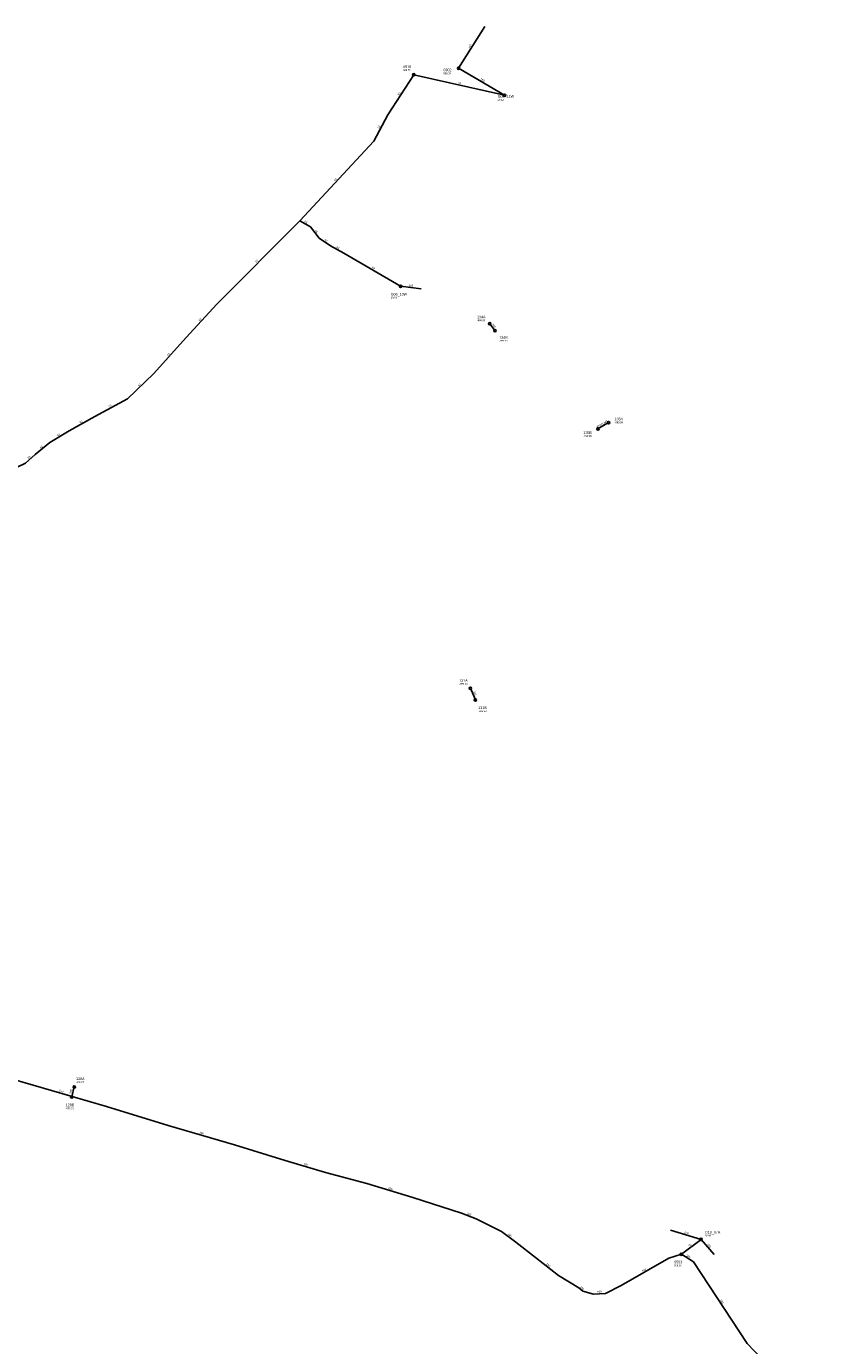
# Model space of a CAD drawing. Header units: metres. Extents: x 179992 to 198392, y 351761 to 369438.
# Tile 26 of 194: x 183454 to 184001, y 355486 to 356389. Entities that reach past the tile are written whole.
import ezdxf

# ---------------------------------------------------------------- set-up
doc = ezdxf.new("R2010")
doc.units = ezdxf.units.M

msp = doc.modelspace()

# ---------------------------------------------------------------- linework, layer by layer
at = {"layer": 'B-WE-RI-DRAINAGE-DRAIN', "linetype": 'Continuous'}
for points in [[(183845.482, 356113.275), (183852.788, 356117.689)], [(183761.679, 355927.887), (183758.255, 355935.878)], [(183485.299, 355656.308), (183487.004, 355663.127)]]:
    msp.add_lwpolyline(points, dxfattribs=at)
at = {"layer": 'B-WE-RI-DRAINAGE-DRAIN_PVC_200', "linetype": 'Continuous'}
msp.add_lwpolyline([(183775.031, 356180.605), (183771.446, 356185.28)], dxfattribs=at)
at = {"layer": 'B-WE-RI-DRAINAGE-RIOOLPUT_INSPECTIEPUT'}
for centre in [(183771.45, 356185.28), (183775.03, 356180.6), (183845.48, 356113.28), (183852.79, 356117.69), (183758.26, 355935.88), (183761.68, 355927.89), (183487, 355663.13), (183485.3, 355656.31)]:
    msp.add_circle(centre, 0.8, dxfattribs=at)
at = {"layer": 'B-WE-RI-PERSLEIDING-POMPPUT'}
for centre in [(183781.61, 356341.61), (183710.38, 356210.87), (183916.18, 355558.77)]:
    msp.add_circle(centre, 0.8, dxfattribs=at)
at = {"layer": 'B-WE-RI-PERSLEIDING-RIOOLPUT_INSPECTIEPUT'}
for centre in [(183719.48, 356355.62), (183902.61, 355548.57)]:
    msp.add_circle(centre, 0.8, dxfattribs=at)
at = {"layer": 'B-WE-RI-PERSLEIDING_PP_63', "linetype": 'Continuous'}
for points in [[(183641.37, 356255.78), (183692.159, 356310.217), (183701.585, 356328.299), (183719.48, 356355.62)], [(183719.48, 356355.62), (183781.61, 356341.61)], [(183431.89, 356079.76), (183440.928, 356083.609), (183453.624, 356089.765), (183460.357, 356095.728), (183470.36, 356104), (183483.634, 356112.079), (183501.139, 356121.89), (183523.453, 356133.817), (183541.536, 356151.13), (183563.658, 356175.753), (183584.626, 356198.644), (183641.37, 356255.78)], [(183641.37, 356255.78), (183648.684, 356251.545), (183654.647, 356243.85), (183662.342, 356238.464), (183671.576, 356233.655), (183710.38, 356210.87)], [(183902.614, 355548.574), (183916.18, 355558.77)]]:
    msp.add_lwpolyline(points, dxfattribs=at)
at = {"layer": 'B-WE-RI-PERSLEIDING_PVC_160', "linetype": 'Continuous'}
for points in [[(183902.614, 355548.574), (183894.154, 355545.882), (183861.467, 355527.232), (183850.7, 355521.848), (183842.592, 355521.246), (183835.154, 355523.298), (183832.333, 355525.607), (183818.482, 355534.071), (183802.836, 355546.382), (183789.243, 355556.898), (183779.496, 355564.08), (183762.055, 355572.8), (183752.052, 355576.648), (183718.708, 355587.42), (183687.417, 355596.91), (183658.946, 355604.605), (183631.502, 355612.813), (183596.62, 355623.585), (183551.221, 355636.666), (183509.157, 355649.747), (183446.317, 355667.958), (183406.048, 355680.269), (183384.77, 355685.67)], [(184154.69, 355373.79), (184155.509, 355375.048), (184155.509, 355376.587), (184154.739, 355378.382), (184150.122, 355381.203), (184140.889, 355385.051), (184089.591, 355407.622), (184063.173, 355418.907), (184029.829, 355435.835), (183982.122, 355462.767), (183957.499, 355477.387), (183947.606, 355487.623), (183910.882, 355543.382), (183902.614, 355548.574)]]:
    msp.add_lwpolyline(points, dxfattribs=at)
at = {"layer": 'B-WE-RI-VWA-RIOOLLEIDING', "linetype": 'Continuous'}
for points in [[(183768, 356388.72), (183750.12, 356360.1)], [(183750.12, 356360.1), (183781.61, 356341.61)], [(183724.43, 356209.22), (183710.38, 356210.87)], [(183895.12, 355565.13), (183916.18, 355558.77)], [(183925.04, 355548.55), (183916.18, 355558.77)]]:
    msp.add_lwpolyline(points, dxfattribs=at)
at = {"layer": 'B-WE-RI-VWA-RIOOLPUT_INSPECTIEPUT'}
msp.add_circle((183750.12, 356360.1), 0.8, dxfattribs=at)

# ---------------------------------------------------------------- texts
at = {"layer": 'B-WE-RI-DRAINAGE_AFM'}
for s, rotation, p in [('200', -52.52, (183772.9, 356184.66)), ('2000*1200', 31.14, (183844.74, 356113.73)), ('300', -66.81, (183760.08, 355933.62)), ('200', 75.96, (183485.02, 355658.41))]:
    msp.add_text(s, height=1.3, rotation=rotation, dxfattribs=at).set_placement(p)
at = {"layer": 'B-WE-RI-DRAINAGE_PUTDEKSELNIVEAU'}
for p in [(183762.73, 356187.02), (183777.92, 356172.93), (183856.9, 356117.22), (183835.61, 356107.86), (183750.54, 355938.22), (183763.55, 355919.63), (183488.25, 355665.72), (183481.18, 355647.83)]:
    msp.add_text('-999.99', height=1.2, dxfattribs=at).set_placement(p)
at = {"layer": 'B-WE-RI-DRAINAGE_PUTNUMMER'}
for s, p in [('134A', (183762.73, 356189.06)), ('134B', (183777.92, 356174.97)), ('135A', (183856.9, 356119.26)), ('135B', (183835.61, 356109.9)), ('131A', (183750.54, 355940.26)), ('131B', (183763.55, 355921.67)), ('128A', (183488.25, 355667.76)), ('128B', (183481.18, 355649.87))]:
    msp.add_text(s, height=1.8, dxfattribs=at).set_placement(p)
at = {"layer": 'B-WE-RI-PERSLEIDING_AFM'}
for s, rotation, p in [('63', -12.71, (183749.7, 356349.6)), ('63', 56.78, (183709.32, 356341.52)), ('63', 62.47, (183695.7, 356318.67)), ('63', 46.99, (183665.49, 356282.78)), ('63', -30.07, (183644.52, 356254.86)), ('63', -52.23, (183651.65, 356248.98)), ('63', -34.99, (183658.09, 356242.39)), ('63', -27.51, (183666.39, 356237.22)), ('63', 45.2, (183611.71, 356227.02)), ('63', -30.42, (183690.49, 356223.45)), ('63', 47.51, (183572.86, 356186.93)), ('63', 48.06, (183551.33, 356163.18)), ('63', 43.75, (183531.21, 356142.31)), ('63', 28.12, (183511.01, 356128.03)), ('63', 29.27, (183491.1, 356117.18)), ('63', 31.33, (183475.7, 356108.17)), ('63', 41.53, (183455.69, 356092.65)), ('63', 39.59, (183464.07, 356099.82)), ('160', -16.16, (183476.45, 355660.03)), ('160', -16.07, (183572.64, 355631.31)), ('160', -16.65, (183643.94, 355609.9)), ('160', -16.87, (183701.79, 355593.34)), ('160', -21.04, (183755.87, 355576.01)), ('160', -36.38, (183783.59, 355562.07)), ('63', 36.93, (183908.09, 355553.69)), ('160', -32.13, (183905.84, 355547.47)), ('160', -38.2, (183809.92, 355541.8)), ('160', 29.71, (183876.07, 355536.46)), ('160', -39.3, (183833.04, 355526.04)), ('160', 4.25, (183845.02, 355522.22)), ('160', -56.63, (183929.04, 355517.24))]:
    msp.add_text(s, height=1.3, rotation=rotation, dxfattribs=at).set_placement(p)
at = {"layer": 'B-WE-RI-PERSLEIDING_PUTDEKSELNIVEAU'}
for s, p in [('999.00', (183712.16, 356358.12)), ('29.12', (183776.87, 356337.92)), ('29.54', (183703.7, 356202.52)), ('29.68', (183918.79, 355560.76)), ('999.00', (183897.71, 355540.38))]:
    msp.add_text(s, height=1.2, dxfattribs=at).set_placement(p)
at = {"layer": 'B-WE-RI-PERSLEIDING_PUTNUMMER'}
for s, p in [('6519', (183712.16, 356360.16)), ('G06_11W', (183776.87, 356339.96)), ('G06_10W', (183703.7, 356204.56)), ('G10_07A', (183918.79, 355562.8)), ('6503', (183897.71, 355542.42))]:
    msp.add_text(s, height=1.8, dxfattribs=at).set_placement(p)
at = {"layer": 'B-WE-RI-VWA_AFM'}
for rotation, p in [(58.01, (183757.57, 356373.51)), (-30.42, (183764.91, 356352.3)), (-6.7, (183715.95, 356210.99)), (-16.8, (183904.38, 355563.12)), (-49.08, (183920.18, 355555.35))]:
    msp.add_text('160', height=1.3, rotation=rotation, dxfattribs=at).set_placement(p)
at = {"layer": 'B-WE-RI-VWA_PUTDEKSELNIVEAU'}
msp.add_text('999.00', height=1.2, dxfattribs=at).set_placement((183739.7, 356356))
at = {"layer": 'B-WE-RI-VWA_PUTNUMMER'}
msp.add_text('6902', height=1.8, dxfattribs=at).set_placement((183739.7, 356358.04))

doc.saveas('drawing.dxf')
